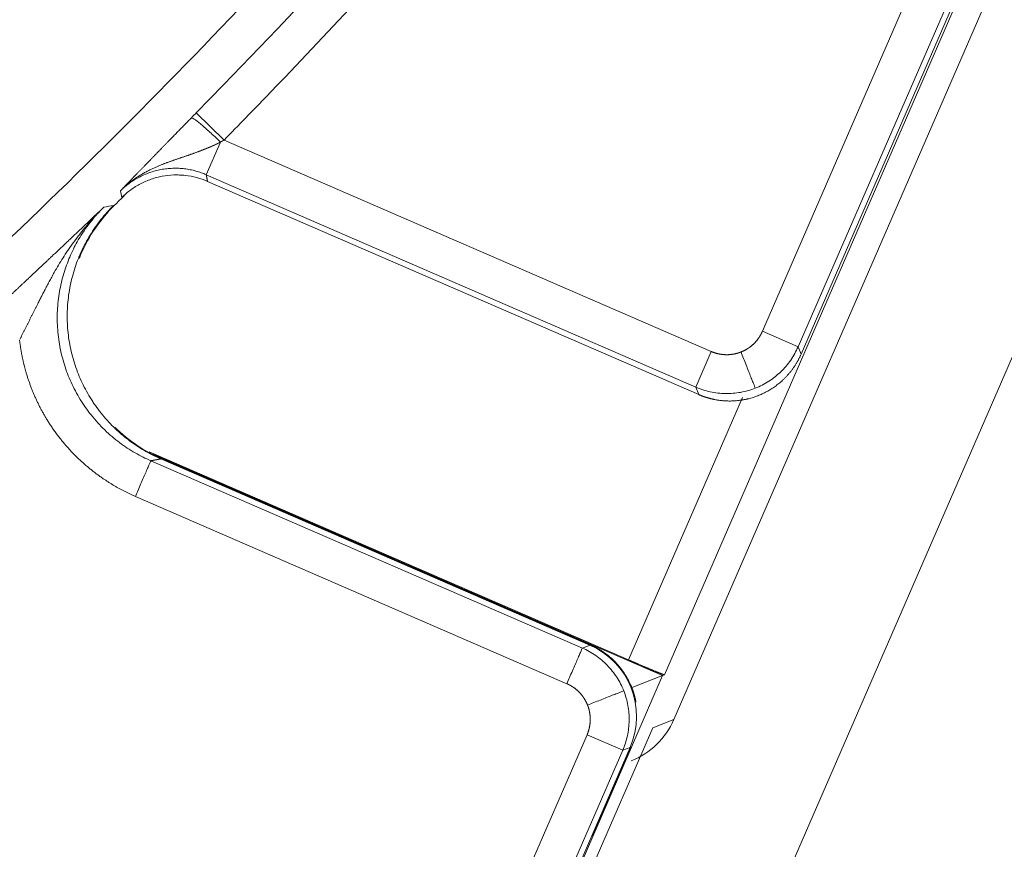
# Model space of a CAD drawing. Header units: millimetres. Extents: x 5437 to 18441, y -4466 to 3128.
# Tile 172 of 256: x 8555 to 8568, y -2848 to -2837. Entities that reach past the tile are written whole.
import ezdxf

# ---------------------------------------------------------------- set-up
doc = ezdxf.new("R2010")
doc.units = ezdxf.units.MM
doc.layers.add('1', color=7, linetype='Continuous', true_color=0xffffff)
doc.styles.add('TXT08', font='txt.shx', dxfattribs={"width": 0.8, "bigfont": 'gbcbig.shx'})
doc.dimstyles.get("Standard").update_dxf_attribs({"dimtxt": 0.18, "dimasz": 0.18, "dimexe": 0.18, "dimexo": 0.0625, "dimgap": 0.09, "dimtad": 0, "dimtih": 1, "dimtoh": 1, "dimdec": 4, "dimzin": 0, "dimdsep": 46, "dimtxsty": 'Standard', "dimcen": 0.09, "dimadec": 0, "dimazin": 0, "dimtfac": 1, "dimtdec": 4, "dimtofl": 0, "dimtmove": 0, "dimatfit": 3, "dimfxl": 1, "dimtolj": 1, "dimtzin": 0, "dimarcsym": 0})
doc.dimstyles.new('YanXiu', dxfattribs={"dimtxt": 40, "dimasz": 30, "dimexe": 0.66, "dimexo": 0.66, "dimgap": 0.66, "dimtad": 0, "dimdec": 1, "dimdsep": 46, "dimtxsty": 'TXT08', "dimcen": 0, "dimclrd": 256, "dimclre": 165, "dimclrt": 90, "dimazin": 2, "dimtfac": 1, "dimtdec": 1, "dimtofl": 0, "dimtmove": 0, "dimatfit": 3, "dimfxl": 1, "dimlwd": 5, "dimlwe": 13, "dimarcsym": 0})

# ---------------------------------------------------------------- blocks, each defined once
blk = doc.blocks.new('*D53')
at = {"color": 0, "lineweight": -2, "transparency": 16777216}
for p, q in [((10989.431, -2154.415), (10692.917, -2240.821)), ((11069.431, -2154.415), (10989.431, -2154.415)), ((8443.48, -2896.412), (8443.48, -2896.232)), ((8443.39, -2896.322), (8443.57, -2896.322))]:
    blk.add_line(p, q, dxfattribs=at)
at = {"color": 0, "lineweight": 20, "transparency": 16777216}
blk.add_solid([(10689.187, -2228.02), (10696.648, -2253.622), (10616.112, -2263.203)], dxfattribs=at)
at = {"layer": 'Defpoints', "color": 0, "lineweight": 20, "transparency": 16777216}
for p in [(10616.112, -2263.203), (6270.848, -3529.44)]:
    blk.add_point(p, dxfattribs=at)
at = {"color": 0, "lineweight": 20, "transparency": 16777216, "insert": (11249.521, -2154.415), "char_height": 80, "attachment_point": 5}
blk.add_mtext('\\A1;R2260', dxfattribs=at)
blk = doc.blocks.new('*D54')
at = {"color": 0, "lineweight": -2, "transparency": 16777216}
blk.add_line((7492.685, -2896.322), (7463.516, -2896.322), dxfattribs=at)
at = {"color": 0, "lineweight": -3, "transparency": 16777216}
for start, end in [(14.724706, 87.329624), (101.590205, 175.275294)]:
    blk.add_arc((8434.119, -2896.322), 970.423, start, end, dxfattribs=at)
at = {"color": 0, "lineweight": 20, "transparency": 16777216}
for points in [[(9385.695, -2646.81), (9359.647, -2652.519), (9389.799, -2727.809)], [(7480.316, -2816.939), (7453.672, -2815.84), (7463.696, -2896.322)]]:
    blk.add_solid(points, dxfattribs=at)
at = {"layer": 'Defpoints', "color": 0, "lineweight": 20, "transparency": 16777216}
for p in [(7900.863, -2085.545), (10671.817, -2501.755), (7492.748, -2896.322), (7740.501, -2896.322), (8434.119, -2896.322)]:
    blk.add_point(p, dxfattribs=at)
at = {"color": 0, "lineweight": 20, "transparency": 16777216, "insert": (8359.241, -1928.792), "char_height": 80, "attachment_point": 5}
blk.add_mtext('\\A1;165%%D', dxfattribs=at)
blk = doc.blocks.new('*D56')
at = {"lineweight": 5, "transparency": 16777216}
blk.add_line((9409.719, -2278.028), (9220.9, -2398.87), dxfattribs=at)
at = {"lineweight": 20, "transparency": 16777216}
blk.add_solid([(9218.205, -2394.659), (9223.595, -2403.082), (9195.632, -2415.042)], dxfattribs=at)
at = {"layer": 'Defpoints', "color": 0, "lineweight": 20, "transparency": 16777216}
for p in [(9195.632, -2415.042), (8443.48, -2896.412)]:
    blk.add_point(p, dxfattribs=at)
at = {"color": 90, "lineweight": 20, "transparency": 16777216, "insert": (9459.689, -2246.048), "char_height": 40, "attachment_point": 5, "rotation": 32.6188, "style": 'TXT08'}
blk.add_mtext('R893', dxfattribs=at)

msp = doc.modelspace()

# ---------------------------------------------------------------- linework, layer by layer
at = {"color": 7, "lineweight": 20}
msp.add_arc((8443.47995, -2896.41157), 893, 10.1099821, 350.11198757, dxfattribs=at)
at = {"layer": '1', "color": 0, "lineweight": 20}
for p, q in [((8547.24623, -2889.60885), (8612.98638, -2738.27071)), ((8563.8371, -2846.06375), (8604.05639, -2753.46827)), ((8592.18017, -2779.95574), (8563.71562, -2845.48868)), ((8564.97473, -2841.07216), (8589.6127, -2784.34901)), ((8590.16674, -2784.51052), (8565.47093, -2841.36683)), ((8590.07124, -2784.54818), (8565.43326, -2841.27133)), ((8558.05702, -2838.61246), (8557.69997, -2838.26255)), ((8558.01037, -2838.63843), (8557.82809, -2839.05807)), ((8558.05702, -2838.61246), (8564.31702, -2841.33153)), ((8564.11785, -2841.79006), (8557.82809, -2839.05807)), ((8564.15552, -2841.88556), (8557.84419, -2839.14421)), ((8564.97473, -2841.07216), (8565.43326, -2841.27133)), ((8564.31702, -2841.33153), (8564.11785, -2841.79006)), ((8565.43326, -2841.27133), (8565.47093, -2841.36683)), ((8564.15552, -2841.88556), (8564.11785, -2841.79006)), ((8563.25367, -2845.29738), (8564.71985, -2841.92184)), ((8557.09309, -2842.6215), (8563.25367, -2845.29738)), ((8557.15013, -2842.65596), (8563.69265, -2845.49774)), ((8557.2442, -2842.71283), (8562.75626, -2845.10702)), ((8557.25535, -2842.71101), (8562.76416, -2845.10379)), ((8557.11653, -2842.73652), (8562.66076, -2845.14468)), ((8562.46159, -2845.60322), (8556.91736, -2843.19505)), ((8562.66076, -2845.14468), (8562.75626, -2845.10702)), ((8563.69265, -2845.49774), (8562.03432, -2849.31567)), ((8563.2881, -2845.65727), (8563.69265, -2845.49774)), ((8563.71562, -2845.48868), (8563.69265, -2845.49774)), ((8563.56612, -2846.17061), (8563.8371, -2846.06375)), ((8563.56612, -2846.17061), (8555.52569, -2864.6818)), ((8556.19973, -2861.27452), (8562.72096, -2846.26092)), ((8562.72096, -2846.26092), (8563.1795, -2846.46009)), ((8563.1795, -2846.46009), (8556.65827, -2861.47369)), ((8563.275, -2846.42243), (8556.69725, -2861.56616)), ((8562.78498, -2847.56591), (8563.28298, -2846.4194)), ((8563.275, -2846.42243), (8563.1795, -2846.46009))]:
    msp.add_line(p, q, dxfattribs=at)
for centre, radius, start, end in [((8495.27522, -2777.08546), 87.40415, 315.5783309, 336.5220504), ((8495.27522, -2777.08546), 86.87162, 313.297847, 316.7881486), ((8495.27522, -2777.08546), 87.5, 314.5408917, 314.6600708), ((8558.05215, -2840.87658), 2, 134.540892, 156.52205), ((8558.05215, -2840.87658), 2, 156.52205, 158.120946), ((8558.05215, -2840.87658), 2, 225.722193, 246.52205)]:
    msp.add_arc(centre, radius, start, end, dxfattribs=at)
for centre, start_param, end_param in [((8562.35753, -2846.02425), 5.49793944, 7.06843118), ((8562.91962, -2845.66557), 4.71238925, 5.49793944)]:
    msp.add_ellipse(centre, major_axis=(0.93056, 0.36697), ratio=0.99969546, start_param=start_param, end_param=end_param, dxfattribs=at)
for points, degree in [([(8575.90202, -2812.1061), (8573.34176, -2818.00049), (8570.24285, -2823.66092), (8566.63371, -2829.02182), (8562.55508, -2834.02267), (8558.05702, -2838.61246)], 5), ([(8557.63678, -2838.32704), (8557.6578, -2838.30559), (8557.67889, -2838.28406), (8557.69997, -2838.26255)], 3), ([(8558.05702, -2838.61246), (8558.04145, -2838.62112), (8558.02589, -2838.62979), (8558.01037, -2838.63843)], 3), ([(8556.72693, -2839.26401), (8556.76521, -2839.22424), (8556.79976, -2839.18828), (8556.82678, -2839.16015), (8556.86248, -2839.1231), (8556.90168, -2839.08242)], 5), ([(8557.82809, -2839.05807), (8557.83131, -2839.0753), (8557.83453, -2839.09253), (8557.83775, -2839.10976), (8557.84097, -2839.12698), (8557.84419, -2839.14421)], 5), ([(8556.74342, -2839.34975), (8556.73792, -2839.32117), (8556.73243, -2839.29259), (8556.72693, -2839.26401)], 3), ([(8556.19524, -2839.77648), (8556.28491, -2839.69162), (8556.39648, -2839.58583), (8556.51245, -2839.47525)], 3), ([(8556.51252, -2839.47532), (8556.44382, -2839.5426), (8556.37761, -2839.61334), (8556.31373, -2839.68731)], 3), ([(8556.51245, -2839.47525), (8556.55445, -2839.46793), (8556.59644, -2839.46059), (8556.6384, -2839.45325)], 3), ([(8556.31351, -2839.68757), (8556.26815, -2839.74013), (8556.22397, -2839.79434), (8556.18106, -2839.85026)], 3), ([(8556.18088, -2839.85049), (8556.12398, -2839.9244), (8556.06917, -2840.00127), (8556.01711, -2840.0815)], 3), ([(8556.0171, -2840.08151), (8555.97705, -2840.14196), (8555.93836, -2840.20433), (8555.9016, -2840.26889)], 3), ([(8557.2442, -2842.71283), (8557.21868, -2842.71757), (8557.19315, -2842.72231), (8557.16762, -2842.72705), (8557.14208, -2842.73178), (8557.11653, -2842.73652)], 5)]:
    msp.add_open_spline(points, degree=degree, dxfattribs=at)
for points, degree, knots in [([(8557.10533, -2838.87181), (8557.10913, -2838.86789), (8557.11672, -2838.86007), (8557.12824, -2838.84821), (8557.13981, -2838.83629), (8557.15145, -2838.82431), (8557.16316, -2838.81226), (8557.17494, -2838.80014), (8557.18679, -2838.78796), (8557.1987, -2838.77571), (8557.21068, -2838.76339), (8557.22273, -2838.75101), (8557.23485, -2838.73857), (8557.24703, -2838.72605), (8557.25928, -2838.71348), (8557.2716, -2838.70083), (8557.28399, -2838.68812), (8557.29644, -2838.67534), (8557.30896, -2838.6625), (8557.32155, -2838.64959), (8557.33421, -2838.63661), (8557.34693, -2838.62357), (8557.36303, -2838.60707), (8557.38253, -2838.58709), (8557.40547, -2838.56359), (8557.42845, -2838.54006), (8557.45146, -2838.5165), (8557.4745, -2838.49292), (8557.49758, -2838.46931), (8557.5207, -2838.44567), (8557.54384, -2838.422), (8557.56702, -2838.39831), (8557.59024, -2838.37459), (8557.61348, -2838.35084), (8557.62902, -2838.33497), (8557.63678, -2838.32704)], 3, [0, 0, 0, 0, 0.02534587, 0.05057209, 0.07568276, 0.10068203, 0.12557411, 0.15036325, 0.17505378, 0.19965005, 0.22415648, 0.24857754, 0.27291774, 0.29718164, 0.32137384, 0.34549898, 0.36956174, 0.39356684, 0.41751903, 0.44142308, 0.46528382, 0.48910608, 0.51289472, 0.55511652, 0.59693915, 0.63839186, 0.6795047, 0.72030845, 0.76083462, 0.80111534, 0.84118337, 0.88107196, 0.92081482, 0.96044605, 1, 1, 1, 1]), ([(8558.01037, -2838.63843), (8558.00646, -2838.64052), (8557.99861, -2838.64471), (8557.98668, -2838.65089), (8557.97456, -2838.65702), (8557.96224, -2838.66311), (8557.94973, -2838.66916), (8557.93704, -2838.67517), (8557.92419, -2838.68114), (8557.91117, -2838.68706), (8557.89799, -2838.69294), (8557.88466, -2838.69879), (8557.87118, -2838.7046), (8557.85756, -2838.71037), (8557.84381, -2838.7161), (8557.82993, -2838.7218), (8557.81593, -2838.72746), (8557.8018, -2838.73309), (8557.78756, -2838.73868), (8557.77321, -2838.74425), (8557.75876, -2838.74978), (8557.7442, -2838.75529), (8557.72953, -2838.76077), (8557.71478, -2838.76623), (8557.69992, -2838.77166), (8557.68497, -2838.77708), (8557.66993, -2838.78247), (8557.6548, -2838.78786), (8557.63958, -2838.79323), (8557.62427, -2838.79859), (8557.60888, -2838.80396), (8557.5934, -2838.80932), (8557.57783, -2838.81468), (8557.56218, -2838.82005), (8557.54645, -2838.82544), (8557.53062, -2838.83084), (8557.51471, -2838.83627), (8557.49872, -2838.84173), (8557.48263, -2838.84722), (8557.46646, -2838.85276), (8557.4502, -2838.85834), (8557.43386, -2838.86398), (8557.41742, -2838.86969), (8557.4009, -2838.87546), (8557.38428, -2838.88132), (8557.36758, -2838.88726), (8557.35078, -2838.8933), (8557.33956, -2838.8974), (8557.33393, -2838.89945)], 3, [0, 0, 0, 0, 0.0174398, 0.03511832, 0.05303278, 0.07118012, 0.0895571, 0.10816027, 0.12698601, 0.14603061, 0.16529023, 0.184761, 0.20443897, 0.2243202, 0.24440073, 0.26467665, 0.28514407, 0.3057992, 0.32663831, 0.34765777, 0.36885407, 0.39022385, 0.41176386, 0.43347104, 0.45534246, 0.47737541, 0.49956732, 0.52191585, 0.54441885, 0.56707436, 0.58988065, 0.61283618, 0.63593965, 0.65918996, 0.68258623, 0.70612781, 0.72981423, 0.75364527, 0.77762089, 0.80174127, 0.8260068, 0.85041803, 0.87497572, 0.89968082, 0.92453444, 0.94953786, 0.97469252, 1, 1, 1, 1]), ([(8557.33393, -2838.89945), (8557.32914, -2838.90121), (8557.31935, -2838.90481), (8557.30434, -2838.9104), (8557.28872, -2838.9163), (8557.27248, -2838.92254), (8557.25565, -2838.92914), (8557.23824, -2838.93612), (8557.22027, -2838.9435), (8557.20175, -2838.95131), (8557.18271, -2838.95956), (8557.16316, -2838.96828), (8557.14312, -2838.97749), (8557.12261, -2838.98723), (8557.10165, -2838.99751), (8557.08026, -2839.00836), (8557.05846, -2839.01982), (8557.03628, -2839.03192), (8557.01374, -2839.04468), (8556.99087, -2839.05814), (8556.96769, -2839.07233), (8556.94423, -2839.08729), (8556.92053, -2839.10307), (8556.89661, -2839.1197), (8556.87252, -2839.13722), (8556.84828, -2839.15569), (8556.82395, -2839.17515), (8556.79956, -2839.19565), (8556.77518, -2839.21726), (8556.7508, -2839.23999), (8556.73491, -2839.25591), (8556.72688, -2839.26395)], 3, [0, 0, 0, 0, 0.02157256, 0.04411524, 0.06762103, 0.09208283, 0.11749348, 0.14384582, 0.17113279, 0.19934748, 0.22848318, 0.25853345, 0.28949222, 0.32135384, 0.35411316, 0.38776565, 0.42230746, 0.45773553, 0.49404776, 0.53124307, 0.56932161, 0.60828489, 0.64813598, 0.68887976, 0.73052313, 0.7730753, 0.81654817, 0.86095665, 0.90631912, 0.95265794, 1, 1, 1, 1]), ([(8556.90168, -2839.08242), (8556.9059, -2839.07805), (8556.91429, -2839.06934), (8556.927, -2839.05616), (8556.9397, -2839.043), (8556.9524, -2839.02983), (8556.96512, -2839.01667), (8556.97783, -2839.0035), (8556.99055, -2838.99034), (8557.00328, -2838.97718), (8557.01601, -2838.96401), (8557.02874, -2838.95085), (8557.04148, -2838.93769), (8557.05423, -2838.92453), (8557.06698, -2838.91137), (8557.07973, -2838.89821), (8557.09248, -2838.88506), (8557.10106, -2838.87621), (8557.10533, -2838.87181)], 3, [0, 0, 0, 0, 0.06815608, 0.13552329, 0.20210824, 0.26791777, 0.33295895, 0.39723911, 0.46076586, 0.52354706, 0.58559086, 0.64690572, 0.7075004, 0.76738395, 0.82656577, 0.88505561, 0.94286353, 1, 1, 1, 1]), ([(8557.84419, -2839.14421), (8557.79838, -2839.12431), (8557.70495, -2839.09184), (8557.60807, -2839.07343), (8557.53408, -2839.06502), (8557.5091, -2839.06312), (8557.45945, -2839.06121), (8557.43471, -2839.06119), (8557.36077, -2839.06383), (8557.31182, -2839.06922), (8557.23893, -2839.08276), (8557.21472, -2839.08819), (8557.16648, -2839.10093), (8557.14266, -2839.10819), (8557.0725, -2839.13243), (8557.02727, -2839.15193), (8556.96171, -2839.18612), (8556.94023, -2839.19834), (8556.89807, -2839.22447), (8556.87732, -2839.23843), (8556.81688, -2839.28245), (8556.77896, -2839.31466), (8556.74342, -2839.34975)], 3, [0, 0, 0, 0, 0.125, 0.25, 0.25, 0.3125, 0.3125, 0.375, 0.375, 0.5, 0.5, 0.5625, 0.5625, 0.625, 0.625, 0.75, 0.75, 0.8125, 0.8125, 0.875, 0.875, 1, 1, 1, 1]), ([(8556.6384, -2839.45325), (8556.57983, -2839.51088), (8556.5254, -2839.5715), (8556.42452, -2839.6985), (8556.37807, -2839.76487), (8556.31441, -2839.86877), (8556.29419, -2839.90413), (8556.25581, -2839.97633), (8556.2376, -2840.01328), (8556.18677, -2840.12496), (8556.12868, -2840.27672), (8556.0894, -2840.43405), (8556.06712, -2840.55417), (8556.06089, -2840.59457), (8556.05088, -2840.67608), (8556.04716, -2840.71686), (8556.03974, -2840.8389), (8556.03983, -2841.00111), (8556.05952, -2841.16233), (8556.08183, -2841.28288), (8556.09057, -2841.32313), (8556.11038, -2841.40253), (8556.12146, -2841.44175), (8556.15816, -2841.55802), (8556.18721, -2841.63365), (8556.25442, -2841.78121), (8556.29257, -2841.85313), (8556.34617, -2841.94063), (8556.35717, -2841.95798), (8556.37961, -2841.9922), (8556.41399, -2842.04291), (8556.45049, -2842.09175), (8556.52624, -2842.18697), (8556.58043, -2842.24718), (8556.66726, -2842.3326), (8556.71207, -2842.37407), (8556.759, -2842.41367), (8556.79076, -2842.43964), (8556.80688, -2842.4524), (8556.88813, -2842.51477), (8557.02335, -2842.60591), (8557.16883, -2842.68009), (8557.2442, -2842.71283)], 3, [0, 0, 0, 0, 0.0625, 0.0625, 0.125, 0.125, 0.15625, 0.15625, 0.1875, 0.1875, 0.25, 0.3125, 0.3125, 0.34375, 0.34375, 0.375, 0.375, 0.4375, 0.5, 0.5, 0.53125, 0.53125, 0.5625, 0.5625, 0.625, 0.625, 0.6875, 0.6875, 0.703125, 0.703125, 0.71875, 0.75, 0.75, 0.8125, 0.8125, 0.84375, 0.859375, 0.859375, 0.875, 0.875, 0.9375, 1, 1, 1, 1]), ([(8556.51245, -2839.47525), (8556.45252, -2839.53406), (8556.39427, -2839.59864), (8556.28385, -2839.73951), (8556.23168, -2839.81582), (8556.18407, -2839.8977)], 3, [0, 0, 0, 0, 0.5, 0.5, 1, 1, 1, 1]), ([(8556.02088, -2839.94129), (8556.02794, -2839.93462), (8556.04216, -2839.9212), (8556.06349, -2839.90105), (8556.08502, -2839.88072), (8556.10672, -2839.86021), (8556.12861, -2839.83952), (8556.15068, -2839.81865), (8556.17293, -2839.7976), (8556.18777, -2839.78355), (8556.19524, -2839.77649)], 3, [0, 0, 0, 0, 0.11915265, 0.23996338, 0.3624388, 0.48658526, 0.61240887, 0.73991548, 0.86911072, 1, 1, 1, 1]), ([(8556.18407, -2839.8977), (8556.14836, -2839.95914), (8556.11521, -2840.02371), (8556.05534, -2840.1585), (8556.02863, -2840.22871), (8556.00573, -2840.30128)], 3, [0, 0, 0, 0, 0.5, 0.5, 1, 1, 1, 1]), ([(8555.85817, -2840.09474), (8555.86401, -2840.08923), (8555.87577, -2840.07816), (8555.89341, -2840.06153), (8555.9112, -2840.04476), (8555.92913, -2840.02785), (8555.94721, -2840.0108), (8555.96543, -2839.99361), (8555.9838, -2839.97629), (8556.00231, -2839.95881), (8556.01466, -2839.94716), (8556.02087, -2839.94129)], 3, [0, 0, 0, 0, 0.10541848, 0.21224387, 0.32048354, 0.43014458, 0.5412338, 0.65375776, 0.76772277, 0.8831349, 1, 1, 1, 1]), ([(8555.46277, -2840.46676), (8555.46735, -2840.46246), (8555.47661, -2840.45375), (8555.49062, -2840.44059), (8555.5049, -2840.42717), (8555.51947, -2840.41348), (8555.53432, -2840.39953), (8555.54946, -2840.38531), (8555.56487, -2840.37082), (8555.58056, -2840.35607), (8555.59654, -2840.34105), (8555.61279, -2840.32577), (8555.62933, -2840.31022), (8555.64615, -2840.29441), (8555.66925, -2840.27268), (8555.69814, -2840.24548), (8555.73231, -2840.21331), (8555.76538, -2840.18217), (8555.79734, -2840.15206), (8555.82822, -2840.12296), (8555.84828, -2840.10406), (8555.85817, -2840.09474)], 3, [0, 0, 0, 0, 0.03314073, 0.06709315, 0.10186205, 0.13745191, 0.17386693, 0.21111098, 0.24918773, 0.28810058, 0.32785273, 0.36844717, 0.40988673, 0.45217406, 0.49531163, 0.58474143, 0.67201423, 0.75715195, 0.84017818, 0.92111837, 1, 1, 1, 1]), ([(8555.90159, -2840.26891), (8555.89571, -2840.27906), (8555.88404, -2840.29921), (8555.8669, -2840.3294), (8555.85017, -2840.3593), (8555.83383, -2840.3889), (8555.81787, -2840.41821), (8555.80228, -2840.4472), (8555.78702, -2840.47588), (8555.7721, -2840.50422), (8555.75749, -2840.53223), (8555.74319, -2840.5599), (8555.72918, -2840.58721), (8555.71544, -2840.61416), (8555.70198, -2840.64074), (8555.68877, -2840.66694), (8555.67581, -2840.69275), (8555.66726, -2840.70984), (8555.66302, -2840.71831)], 3, [0, 0, 0, 0, 0.06955143, 0.13816303, 0.20583823, 0.27257926, 0.33838713, 0.40326176, 0.46720203, 0.53020585, 0.59227021, 0.65339126, 0.71356435, 0.77278411, 0.83104448, 0.88833882, 0.94465989, 1, 1, 1, 1]), ([(8556.00573, -2840.30128), (8555.98219, -2840.37597), (8555.9627, -2840.45316), (8555.93292, -2840.61113), (8555.92264, -2840.69192), (8555.91207, -2840.8554), (8555.91179, -2840.9381), (8555.92157, -2841.10353), (8555.93163, -2841.18626), (8555.94682, -2841.26805)], 3, [0, 0, 0, 0, 0.25, 0.25, 0.5, 0.5, 0.75, 0.75, 1, 1, 1, 1]), ([(8555.08715, -2840.81942), (8555.09184, -2840.81502), (8555.10124, -2840.8062), (8555.11535, -2840.79296), (8555.12948, -2840.7797), (8555.14365, -2840.7664), (8555.15785, -2840.75307), (8555.17208, -2840.73972), (8555.18633, -2840.72634), (8555.20062, -2840.71293), (8555.21493, -2840.6995), (8555.22928, -2840.68603), (8555.24365, -2840.67254), (8555.25806, -2840.65901), (8555.27249, -2840.64546), (8555.28695, -2840.63189), (8555.30144, -2840.61828), (8555.31597, -2840.60464), (8555.33052, -2840.59098), (8555.3451, -2840.57729), (8555.35971, -2840.56357), (8555.37435, -2840.54982), (8555.38902, -2840.53604), (8555.40371, -2840.52224), (8555.41844, -2840.5084), (8555.4332, -2840.49454), (8555.44799, -2840.48065), (8555.45783, -2840.47139), (8555.46277, -2840.46676)], 3, [0, 0, 0, 0, 0.03689095, 0.0738656, 0.11092945, 0.148088, 0.18534666, 0.22271083, 0.26018586, 0.29777704, 0.33548962, 0.3733288, 0.41129973, 0.44940749, 0.48765713, 0.52605363, 0.56460192, 0.60330686, 0.64217326, 0.68120586, 0.72040937, 0.75978841, 0.79934753, 0.83909125, 0.87902402, 0.91915019, 0.9594741, 1, 1, 1, 1]), ([(8555.66302, -2840.71832), (8555.65749, -2840.72936), (8555.64646, -2840.75139), (8555.62983, -2840.78445), (8555.61317, -2840.81745), (8555.59648, -2840.85042), (8555.57976, -2840.88335), (8555.56304, -2840.91625), (8555.54633, -2840.94912), (8555.52966, -2840.98196), (8555.51305, -2841.01477), (8555.49653, -2841.04754), (8555.48013, -2841.08027), (8555.4639, -2841.11294), (8555.44785, -2841.14555), (8555.43732, -2841.1673), (8555.43206, -2841.17815)], 3, [0, 0, 0, 0, 0.07280213, 0.14542227, 0.21786159, 0.29011825, 0.36218733, 0.43406074, 0.50572721, 0.57717227, 0.64837835, 0.71932477, 0.7899879, 0.86034129, 0.93035584, 1, 1, 1, 1]), ([(8564.6996, -2841.33807), (8564.74289, -2841.321), (8564.78472, -2841.29868), (8564.82399, -2841.27126), (8564.88335, -2841.21813), (8564.93083, -2841.15493), (8564.94783, -2841.1281), (8564.96242, -2841.10049), (8564.97473, -2841.07216)], 5, [0, 0, 0, 0, 0, 0, 0.60109179, 0.60109179, 0.60109179, 1, 1, 1, 1, 1, 1]), ([(8556.91736, -2843.19505), (8556.77509, -2843.13331), (8556.63818, -2843.06087), (8556.50756, -2842.97813), (8556.19702, -2842.74577), (8555.93467, -2842.45669), (8555.80008, -2842.2681), (8555.62028, -2841.94169), (8555.50392, -2841.59002), (8555.46958, -2841.45583), (8555.44475, -2841.32058), (8555.42926, -2841.18396)], 5, [0, 0, 0, 0, 0, 0, 0.29466626, 0.29466626, 0.29466626, 0.73849509, 0.73849509, 0.73849509, 1, 1, 1, 1, 1, 1]), ([(8555.94682, -2841.26805), (8555.96154, -2841.34715), (8555.98105, -2841.42536), (8556.02912, -2841.57833), (8556.05768, -2841.65308), (8556.09031, -2841.72536)], 3, [0, 0, 0, 0, 0.5, 0.5, 1, 1, 1, 1]), ([(8564.31702, -2841.33153), (8564.35971, -2841.35007), (8564.40508, -2841.36387), (8564.45223, -2841.37226), (8564.53178, -2841.37667), (8564.61004, -2841.36555), (8564.64103, -2841.3586), (8564.67087, -2841.3494), (8564.6996, -2841.33807)], 5, [0, 0, 0, 0, 0, 0, 0.60111054, 0.60111054, 0.60111054, 1, 1, 1, 1, 1, 1]), ([(8565.43326, -2841.27133), (8565.40718, -2841.33133), (8565.37519, -2841.38878), (8565.30062, -2841.49632), (8565.25804, -2841.54642), (8565.16393, -2841.63737), (8565.11239, -2841.6782), (8565.00235, -2841.74905), (8564.94384, -2841.77905), (8564.88297, -2841.80307)], 3, [0, 0, 0, 0, 0.25, 0.25, 0.5, 0.5, 0.75, 0.75, 1, 1, 1, 1]), ([(8565.47093, -2841.36683), (8565.4171, -2841.49075), (8565.34006, -2841.61084), (8565.23901, -2841.71914), (8565.03775, -2841.86546), (8564.80278, -2841.94438), (8564.70606, -2841.96394), (8564.5314, -2841.97735), (8564.36252, -2841.95417), (8564.29, -2841.93708), (8564.22077, -2841.91391), (8564.15552, -2841.88556)], 5, [0, 0, 0, 0, 0, 0, 0.45695231, 0.45695231, 0.45695231, 0.75939223, 0.75939223, 0.75939223, 1, 1, 1, 1, 1, 1]), ([(8556.09031, -2841.72536), (8556.12507, -2841.80228), (8556.16444, -2841.8764), (8556.25098, -2842.01761), (8556.29814, -2842.0847), (8556.34836, -2842.14778)], 3, [0, 0, 0, 0, 0.5, 0.5, 1, 1, 1, 1]), ([(8564.88297, -2841.80307), (8564.82209, -2841.82707), (8564.75885, -2841.84507), (8564.63008, -2841.86841), (8564.56454, -2841.87374), (8564.43368, -2841.87151), (8564.36837, -2841.86396), (8564.24046, -2841.83626), (8564.17788, -2841.81612), (8564.11785, -2841.79006)], 3, [0, 0, 0, 0, 0.25, 0.25, 0.5, 0.5, 0.75, 0.75, 1, 1, 1, 1]), ([(8556.34836, -2842.14778), (8556.40358, -2842.2171), (8556.46249, -2842.28158), (8556.58539, -2842.40018), (8556.64937, -2842.45431), (8556.78017, -2842.55218), (8556.84699, -2842.59593), (8556.98151, -2842.67347), (8557.04921, -2842.70728), (8557.11653, -2842.73652)], 3, [0, 0, 0, 0, 0.25, 0.25, 0.5, 0.5, 0.75, 0.75, 1, 1, 1, 1]), ([(8563.34942, -2845.84093), (8563.33541, -2845.7644), (8563.31396, -2845.68925), (8563.28524, -2845.61641), (8563.20478, -2845.45921), (8563.0918, -2845.32285), (8563.01977, -2845.25496), (8562.92374, -2845.18454), (8562.81918, -2845.12936), (8562.80104, -2845.12037), (8562.7827, -2845.11184), (8562.76416, -2845.10379)], 5, [0, 0, 0, 0, 0, 0, 0.39692409, 0.39692409, 0.39692409, 0.89684907, 0.89684907, 0.89684907, 1, 1, 1, 1, 1, 1]), ([(8562.66076, -2845.14468), (8562.72077, -2845.17076), (8562.77821, -2845.20275), (8562.88576, -2845.27732), (8562.93586, -2845.3199), (8563.0268, -2845.41402), (8563.06764, -2845.46555), (8563.13848, -2845.57559), (8563.16849, -2845.6341), (8563.1925, -2845.69497)], 3, [0, 0, 0, 0, 0.25, 0.25, 0.5, 0.5, 0.75, 0.75, 1, 1, 1, 1]), ([(8563.71562, -2845.48868), (8563.71428, -2845.48921), (8563.70512, -2845.48637), (8563.68706, -2845.47967), (8563.63245, -2845.45813), (8563.54663, -2845.42261), (8563.49666, -2845.40163), (8563.41673, -2845.3677), (8563.33376, -2845.33205), (8563.30659, -2845.32033), (8563.27989, -2845.30877), (8563.25367, -2845.29738)], 5, [0, 0, 0, 0, 0, 0, 0.3978719, 0.3978719, 0.3978719, 0.80468658, 0.80468658, 0.80468658, 1, 1, 1, 1, 1, 1]), ([(8562.7275, -2845.87835), (8562.71043, -2845.83505), (8562.68811, -2845.79322), (8562.6607, -2845.75395), (8562.60756, -2845.69459), (8562.54436, -2845.64712), (8562.51753, -2845.63011), (8562.48992, -2845.61552), (8562.46159, -2845.60322)], 5, [0, 0, 0, 0, 0, 0, 0.60109179, 0.60109179, 0.60109179, 1, 1, 1, 1, 1, 1]), ([(8563.1925, -2845.69497), (8563.2165, -2845.75585), (8563.23451, -2845.81909), (8563.25784, -2845.94787), (8563.26317, -2846.0134), (8563.26095, -2846.14426), (8563.2534, -2846.20958), (8563.2257, -2846.33748), (8563.20555, -2846.40007), (8563.1795, -2846.46009)], 3, [0, 0, 0, 0, 0.25, 0.25, 0.5, 0.5, 0.75, 0.75, 1, 1, 1, 1]), ([(8562.72096, -2846.26092), (8562.7395, -2846.21823), (8562.75331, -2846.17287), (8562.76169, -2846.12571), (8562.7661, -2846.04616), (8562.75498, -2845.9679), (8562.74804, -2845.93691), (8562.73883, -2845.90708), (8562.7275, -2845.87835)], 5, [0, 0, 0, 0, 0, 0, 0.60111054, 0.60111054, 0.60111054, 1, 1, 1, 1, 1, 1])]:
    msp.add_open_spline(points, degree=degree, knots=knots, dxfattribs=at)
for points, weights in [([(8558.01037, -2838.63843), (8557.66917, -2838.3059), (8557.63678, -2838.32704)], [1, 0.723803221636, 1]), ([(8557.82809, -2839.05807), (8557.2079, -2838.78885), (8556.72693, -2839.26401)], [1, 0.828406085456, 1]), ([(8564.88297, -2841.80307), (8564.87855, -2841.79187), (8564.6996, -2841.33807)], [1, 0.715778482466, 1]), ([(8556.91736, -2843.19505), (8557.11311, -2842.74438), (8557.11653, -2842.73652)], [1, 0.713250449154, 1]), ([(8562.46159, -2845.60322), (8562.65734, -2845.15255), (8562.66076, -2845.14468)], [1, 0.713250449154, 1]), ([(8562.7275, -2845.87835), (8563.1813, -2845.69939), (8563.1925, -2845.69497)], [1, 0.715778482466, 1])]:
    msp.add_rational_spline(points, weights, degree=2, dxfattribs=at)

# ---------------------------------------------------------------- dimensions: what is measured, and where the dimension line sits
at = {"color": 0, "lineweight": 20}
dim = msp.add_angular_dim_2l(base=(7900.86303, -2085.54536), line1=((8434.11893, -2896.32157), (10671.81706, -2501.75501)), line2=((7740.5009, -2896.32157), (7492.74781, -2896.32157)), text='165%%D', dimstyle='Standard', override={"dimtxt": 80, "dimasz": 80, "dimlwd": 65533}, dxfattribs=at)
dim.commit()
dim.dimension.update_dxf_attribs({"geometry": '*D54', "text_midpoint": (8359.2409, -1928.79214), "dimtype": 162})
dim = msp.add_diameter_dim_2p(p1=(6270.84796, -3529.44022), p2=(10616.11195, -2263.20291), text='R2260', dimstyle='Standard', override={"dimtxt": 80, "dimasz": 80, "dimdec": 0}, dxfattribs=at)
dim.commit()
dim.dimension.update_dxf_attribs({"geometry": '*D53', "text_midpoint": (11249.52071, -2154.41547), "dimtype": 163})
at = {"color": 7, "lineweight": 20}
dim = msp.add_radius_dim(center=(8443.47995, -2896.41157), mpoint=(9195.63162, -2415.04179), dimstyle='YanXiu', dxfattribs=at)
dim.commit()
dim.dimension.update_dxf_attribs({"geometry": '*D56', "text_midpoint": (9459.68883, -2246.04773), "dimtype": 164})

doc.saveas('drawing.dxf')
